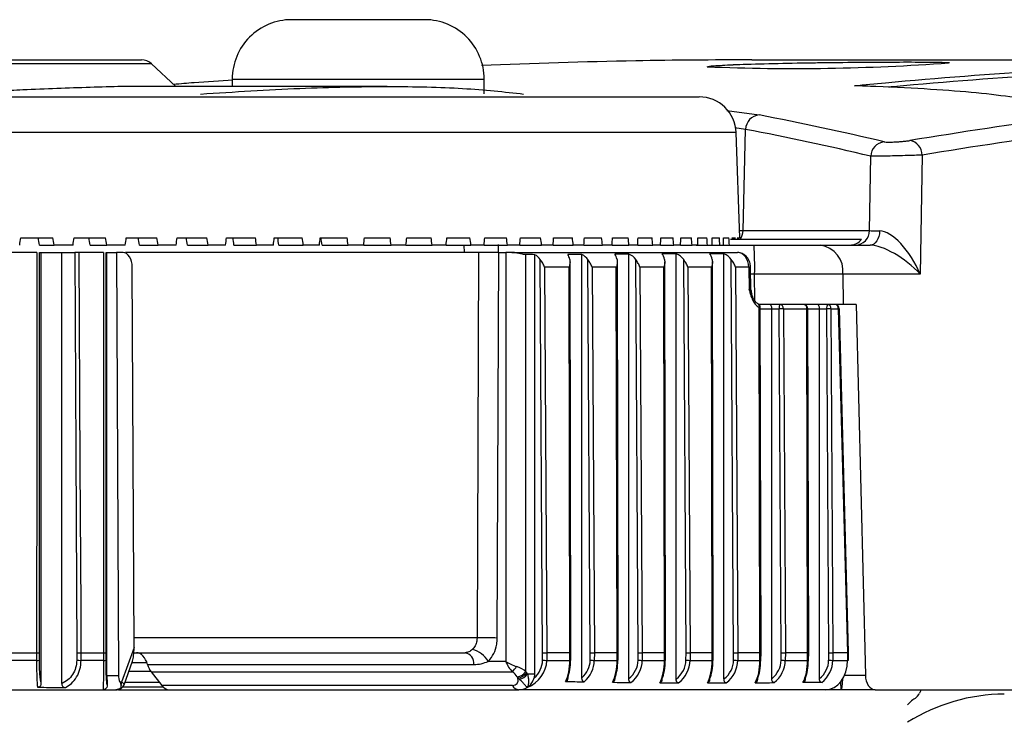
# Model space of a CAD drawing. Header units: millimetres. Extents: x 0 to 420, y 0 to 297.
# Tile 12 of 64: x 98.2 to 101.98, y 119.26 to 121.96. Entities that reach past the tile are written whole.
import ezdxf

# ---------------------------------------------------------------- set-up
doc = ezdxf.new("R2010")
doc.units = ezdxf.units.MM

msp = doc.modelspace()

# ---------------------------------------------------------------- linework, layer by layer
at = {"color": 7, "linetype": 'Continuous', "lineweight": 25}
for p, q in [((99.75366, 121.96149), (99.24172, 121.96149)), ((98.70456, 121.79218), (96.70438, 121.79218)), ((96.70575, 121.80746), (98.66576, 121.80746)), ((98.79797, 121.70508), (98.70456, 121.79218)), ((101.00941, 121.80746), (101.00875, 121.80746)), ((101.00941, 121.80746), (103.44789, 121.80746)), ((99.0142, 121.73352), (99.0142, 121.70508)), ((99.0142, 121.73352), (99.98119, 121.73352)), ((99.98119, 121.67664), (99.98119, 121.73352)), ((99.60914, 121.70508), (98.69855, 121.70508)), ((96.75733, 121.66526), (100.80668, 121.66526)), ((100.91315, 121.61353), (101.03683, 121.59588)), ((100.9488, 121.52802), (96.75733, 121.52802)), ((100.98506, 121.5407), (100.94421, 121.54707)), ((100.96288, 121.12488), (100.9488, 121.52802)), ((100.97522, 121.15184), (100.98506, 121.5407)), ((101.46109, 121.15184), (101.46539, 121.43769)), ((101.66245, 121.44212), (101.65558, 120.98466)), ((100.96194, 121.15184), (100.97522, 121.15184)), ((100.97522, 121.15184), (101.46109, 121.15184)), ((98.20258, 121.12488), (98.32597, 121.12488)), ((98.40729, 121.12488), (98.52804, 121.12488)), ((98.60749, 121.12488), (98.72526, 121.12488)), ((98.80261, 121.12488), (98.91708, 121.12488)), ((98.99213, 121.12488), (99.10298, 121.12488)), ((99.17552, 121.12488), (99.28245, 121.12488)), ((99.35228, 121.12488), (99.455, 121.12488)), ((99.52193, 121.12488), (99.62016, 121.12488)), ((99.684, 121.12488), (99.77746, 121.12488)), ((99.83805, 121.12488), (99.9265, 121.12488)), ((99.98366, 121.12488), (100.06684, 121.12488)), ((100.12042, 121.12488), (100.19811, 121.12488)), ((100.24797, 121.12488), (100.31996, 121.12488)), ((100.36595, 121.12488), (100.43204, 121.12488)), ((100.47404, 121.12488), (100.53404, 121.12488)), ((100.57193, 121.12488), (100.6257, 121.12488)), ((100.65938, 121.12488), (100.70675, 121.12488)), ((100.73613, 121.12488), (100.77697, 121.12488)), ((100.80197, 121.12488), (100.83618, 121.12488)), ((100.85673, 121.12488), (100.88421, 121.12488)), ((100.90025, 121.12488), (100.92093, 121.12488)), ((100.92633, 121.1192), (101.43026, 121.1192)), ((100.93242, 121.12488), (100.94623, 121.12488)), ((100.95314, 121.12488), (100.96005, 121.12488)), ((100.96236, 121.12488), (100.96288, 121.12488)), ((98.27386, 121.09644), (98.33098, 121.09644)), ((98.40308, 121.09644), (98.33098, 121.09644)), ((98.46816, 121.09644), (98.53299, 121.09644)), ((98.60343, 121.09644), (98.53299, 121.09644)), ((98.65778, 121.09644), (98.73014, 121.09644)), ((98.79872, 121.09644), (98.73014, 121.09644)), ((98.84218, 121.09644), (98.92188, 121.09644)), ((98.98842, 121.09644), (98.92188, 121.09644)), ((99.02087, 121.09644), (99.10768, 121.09644)), ((99.172, 121.09644), (99.10768, 121.09644)), ((99.19336, 121.09644), (99.28704, 121.09644)), ((99.34896, 121.09644), (99.28704, 121.09644)), ((99.35916, 121.09644), (99.45947, 121.09644)), ((99.51881, 121.09644), (99.45947, 121.09644)), ((99.51881, 121.09644), (99.62449, 121.09644)), ((99.6811, 121.09644), (99.62449, 121.09644)), ((99.6811, 121.09644), (99.78166, 121.09644)), ((99.83538, 121.09644), (99.78166, 121.09644)), ((99.83538, 121.09644), (99.93053, 121.09644)), ((99.90369, 121.09644), (99.90407, 121.068)), ((99.98121, 121.09644), (99.93053, 121.09644)), ((99.98121, 121.09644), (100.07071, 121.09644)), ((100.11821, 121.09644), (100.07071, 121.09644)), ((100.11821, 121.09644), (100.2018, 121.09644)), ((100.246, 121.09644), (100.2018, 121.09644)), ((100.246, 121.09644), (100.32345, 121.09644)), ((100.36423, 121.09644), (100.32345, 121.09644)), ((100.36423, 121.09644), (100.43533, 121.09644)), ((100.47257, 121.09644), (100.43533, 121.09644)), ((100.47257, 121.09644), (100.53713, 121.09644)), ((100.57073, 121.09644), (100.53713, 121.09644)), ((100.57073, 121.09644), (100.62857, 121.09644)), ((100.65843, 121.09644), (100.62857, 121.09644)), ((100.65843, 121.09644), (100.70939, 121.09644)), ((100.73545, 121.09644), (100.70939, 121.09644)), ((100.73545, 121.09644), (100.77939, 121.09644)), ((100.80155, 121.09644), (100.77939, 121.09644)), ((100.79461, 121.09644), (101.01729, 121.09644)), ((101.27153, 121.09644), (101.46351, 121.09644)), ((98.26387, 121.068), (98.1615, 121.068)), ((98.2747, 121.068), (98.28121, 121.068)), ((98.28121, 119.41458), (98.28121, 121.068)), ((98.28121, 121.068), (98.35941, 121.068)), ((98.35941, 119.41347), (98.35941, 121.068)), ((98.35941, 121.068), (98.41, 121.068)), ((98.52028, 121.068), (98.42693, 121.068)), ((98.53016, 121.068), (98.53327, 121.068)), ((98.53327, 119.44395), (98.53327, 121.068)), ((98.53327, 121.068), (98.56961, 121.068)), ((98.56961, 121.068), (98.57717, 119.4435)), ((98.59502, 121.068), (98.56961, 121.068)), ((99.96014, 121.068), (99.9415, 121.068)), ((99.96014, 121.068), (99.95399, 119.58878)), ((100.03176, 119.58848), (100.03791, 121.068)), ((100.03791, 121.068), (100.06389, 121.068)), ((100.06389, 121.068), (100.06389, 119.49887)), ((100.08768, 121.068), (100.06389, 121.068)), ((100.08768, 121.068), (100.95357, 121.068)), ((100.14185, 119.46008), (100.14185, 121.05988)), ((100.17577, 119.45136), (100.17577, 121.05967)), ((100.20559, 119.53222), (100.19665, 121.0415)), ((100.3142, 119.53221), (100.31104, 121.03197)), ((100.35655, 119.43604), (100.35655, 121.06045)), ((100.38851, 119.53222), (100.37946, 121.04112)), ((100.49575, 119.53221), (100.49257, 121.03197)), ((100.53657, 119.43271), (100.53657, 121.06225)), ((100.57254, 119.53222), (100.56348, 121.04106)), ((100.67792, 119.53221), (100.67479, 121.03197)), ((100.71846, 119.4311), (100.71846, 121.06314)), ((100.75624, 119.53222), (100.74723, 121.04126)), ((100.86086, 119.53221), (100.85777, 121.03197)), ((100.90186, 119.43141), (100.90186, 121.06303)), ((100.93907, 119.53222), (100.93011, 121.0414)), ((98.63717, 119.55167), (98.63038, 121.01142)), ((100.30709, 121.01142), (100.21298, 121.01142)), ((100.21298, 121.01142), (100.22174, 119.53219)), ((100.31021, 119.53219), (100.30709, 121.01142)), ((100.48862, 121.01142), (100.39552, 121.01142)), ((100.39552, 121.01142), (100.40439, 119.53219)), ((100.49176, 119.53219), (100.48862, 121.01142)), ((100.67084, 121.01142), (100.57949, 121.01142)), ((100.57949, 121.01142), (100.58838, 119.53219)), ((100.67392, 119.53219), (100.67084, 121.01142)), ((100.85382, 121.01142), (100.76339, 121.01142)), ((100.76339, 121.01142), (100.77222, 119.53219)), ((100.85686, 119.53219), (100.85382, 121.01142)), ((100.99746, 121.01142), (100.94636, 121.01142)), ((100.94636, 121.01142), (100.95515, 119.53219)), ((100.99746, 121.01142), (100.99877, 120.9255)), ((101.00543, 120.92493), (101.00411, 121.0117)), ((101.01968, 120.98466), (101.00452, 120.98466)), ((101.02034, 120.88289), (101.01968, 120.98466)), ((101.35867, 120.98466), (101.35963, 120.86892)), ((101.65558, 120.98466), (101.35867, 120.98466)), ((101.07889, 120.86892), (101.0355, 120.86892)), ((101.04008, 119.53219), (101.03736, 120.85614)), ((101.04407, 119.53221), (101.04135, 120.85609)), ((101.04136, 120.85185), (101.08556, 120.85185)), ((101.11671, 120.86892), (101.07889, 120.86892)), ((101.08556, 119.43238), (101.08556, 120.85185)), ((101.08556, 120.85185), (101.11368, 120.85185)), ((101.12152, 119.53222), (101.11368, 120.85185)), ((101.17089, 120.86892), (101.11671, 120.86892)), ((101.12978, 120.85194), (101.13762, 119.53219)), ((101.12978, 120.85194), (101.22032, 120.85194)), ((101.22305, 119.53219), (101.22032, 120.85194)), ((101.22704, 119.53221), (101.22431, 120.85189)), ((101.22431, 120.85185), (101.2685, 120.85185)), ((101.2685, 119.43277), (101.2685, 120.85185)), ((101.2685, 120.85185), (101.29622, 120.85185)), ((101.30408, 119.53222), (101.29622, 120.85185)), ((101.31226, 120.85194), (101.32011, 119.53219)), ((101.31226, 120.85194), (101.34075, 120.85194)), ((101.34075, 120.85194), (101.37567, 119.53219)), ((101.37966, 119.53258), (101.34474, 120.8523)), ((101.40959, 120.86892), (101.35963, 120.86892)), ((101.40959, 120.86892), (101.44459, 119.44588)), ((98.16859, 119.53219), (98.26284, 119.53219)), ((98.26284, 119.53219), (98.26287, 119.50276)), ((98.27372, 119.50291), (98.27369, 119.53222)), ((98.41748, 119.53222), (98.41725, 119.50291)), ((98.43418, 119.50276), (98.43442, 119.53219)), ((98.43442, 119.53219), (98.51984, 119.53219)), ((98.51984, 119.53219), (98.51985, 119.50276)), ((98.52974, 119.50291), (98.52973, 119.53222)), ((98.63717, 119.55167), (98.58968, 119.4185)), ((100.2053, 119.50291), (100.20559, 119.53222)), ((100.22174, 119.53219), (100.22145, 119.50276)), ((100.31021, 119.53219), (100.22174, 119.53219)), ((100.31011, 119.50276), (100.31021, 119.53219)), ((100.3141, 119.50285), (100.3142, 119.53221)), ((100.38821, 119.50291), (100.38851, 119.53222)), ((100.40439, 119.53219), (100.40409, 119.50276)), ((100.49176, 119.53219), (100.40439, 119.53219)), ((100.49165, 119.50276), (100.49176, 119.53219)), ((100.49564, 119.50285), (100.49575, 119.53221)), ((100.57225, 119.50291), (100.57254, 119.53222)), ((100.58838, 119.53219), (100.58808, 119.50276)), ((100.67392, 119.53219), (100.58838, 119.53219)), ((100.67382, 119.50276), (100.67392, 119.53219)), ((100.67781, 119.50285), (100.67792, 119.53221)), ((100.75595, 119.50291), (100.75624, 119.53222)), ((100.77222, 119.53219), (100.77193, 119.50276)), ((100.85686, 119.53219), (100.77222, 119.53219)), ((100.85676, 119.50276), (100.85686, 119.53219)), ((100.86075, 119.50285), (100.86086, 119.53221)), ((100.93878, 119.50291), (100.93907, 119.53222)), ((100.95515, 119.53219), (100.95486, 119.50276)), ((101.04008, 119.53219), (100.95515, 119.53219)), ((101.03998, 119.50276), (101.04008, 119.53219)), ((101.04397, 119.50285), (101.04407, 119.53221)), ((101.12123, 119.50291), (101.12152, 119.53222)), ((101.13762, 119.53219), (101.13733, 119.50276)), ((101.22305, 119.53219), (101.13762, 119.53219)), ((101.22295, 119.50276), (101.22305, 119.53219)), ((101.22694, 119.50285), (101.22704, 119.53221)), ((101.30379, 119.50291), (101.30408, 119.53222)), ((101.32011, 119.53219), (101.31982, 119.50276)), ((101.37567, 119.53219), (101.32011, 119.53219)), ((101.37567, 119.53219), (101.37567, 119.53219)), ((101.37567, 119.53219), (101.37613, 119.50276)), ((101.38012, 119.50318), (101.37966, 119.53258)), ((98.26287, 119.50276), (98.16836, 119.50276)), ((98.51985, 119.50276), (98.43418, 119.50276)), ((98.5987, 119.40888), (98.63115, 119.49986)), ((98.62914, 119.4942), (98.68659, 119.4942)), ((98.68887, 119.48709), (99.94223, 119.48709)), ((100.06389, 119.49887), (99.99645, 119.49887)), ((100.22145, 119.50276), (100.31011, 119.50276)), ((100.40409, 119.50276), (100.49165, 119.50276)), ((100.58808, 119.50276), (100.67382, 119.50276)), ((100.77193, 119.50276), (100.85676, 119.50276)), ((100.95486, 119.50276), (101.03998, 119.50276)), ((101.13733, 119.50276), (101.22295, 119.50276)), ((101.31982, 119.50276), (101.37613, 119.50276)), ((98.57717, 119.4435), (98.53327, 119.44395)), ((98.61747, 119.4615), (98.70067, 119.4615)), ((98.70278, 119.45865), (100.08999, 119.45865)), ((98.70278, 119.45865), (98.74352, 119.40665)), ((100.14486, 119.45543), (100.14185, 119.46008)), ((100.14768, 119.45124), (100.14486, 119.45543)), ((101.3651, 119.44588), (101.44459, 119.44588)), ((98.58968, 119.4185), (98.58342, 119.4185)), ((98.73461, 119.41803), (98.60197, 119.41803)), ((100.09018, 119.40665), (98.74352, 119.40665)), ((100.10794, 119.43997), (100.11096, 119.43532)), ((100.11096, 119.43532), (100.11606, 119.43049)), ((101.27704, 119.41752), (101.20512, 119.41752)), ((101.35179, 119.38999), (101.35101, 119.42184)), ((96.75733, 119.38999), (98.51788, 119.38999)), ((98.51788, 119.38999), (98.56691, 119.38999)), ((98.56691, 119.38999), (98.57191, 119.38999)), ((98.5775, 119.38999), (98.77173, 119.38999)), ((98.59467, 119.40137), (98.74818, 119.40137)), ((98.77173, 119.38999), (100.11467, 119.38999)), ((101.29114, 119.38999), (100.11467, 119.38999)), ((100.1463, 119.39894), (100.14661, 119.39895)), ((101.35179, 119.38999), (101.29114, 119.38999)), ((101.35191, 119.38999), (101.35179, 119.38999)), ((101.48189, 119.38999), (101.35191, 119.38999)), ((101.48189, 119.38999), (103.58489, 119.38999))]:
    msp.add_line(p, q, dxfattribs=at)
at = {"color": 7, "linetype": 'Continuous', "lineweight": 25, "flags": 128}
for points in [[(101.4993, 121.1508), (101.49835, 121.14007), (101.49614, 121.12982), (101.49274, 121.12042), (101.48828, 121.11222), (101.48292, 121.10551), (101.47685, 121.10053), (101.4703, 121.09747), (101.46351, 121.09644)], [(98.26387, 121.068), (98.26385, 121.03387), (98.26375, 120.89736), (98.26339, 120.3513), (98.26284, 119.53219)], [(98.27369, 119.53222), (98.27419, 120.30004), (98.2747, 121.068)], [(98.41, 121.068), (98.41375, 120.30004), (98.41748, 119.53222)], [(98.43442, 119.53219), (98.43426, 119.56632), (98.43359, 119.70284), (98.43092, 120.24889), (98.42693, 121.068)], [(98.52028, 121.068), (98.52027, 121.03387), (98.52023, 120.89736), (98.52007, 120.3513), (98.51984, 119.53219)], [(98.52973, 119.53222), (98.52994, 120.30004), (98.53016, 121.068)], [(101.65841, 119.38999), (101.65712, 119.387), (101.65271, 119.37734)]]:
    msp.add_lwpolyline(points, dxfattribs=at)
at = {"color": 7, "linetype": 'Continuous', "lineweight": 25}
for centre, radius, start, end in [((99.24172, 121.73396), 0.22753, 90, 180.11202), ((99.75366, 121.73396), 0.22753, 359.88798, 90), ((98.66576, 121.75058), 0.05688, 47, 90), ((101.16973, 129.90348), 8.12939, 267.657222, 274.193497), ((100.80668, 121.52306), 0.1422, 2, 90), ((101.04192, 121.53923), 0.05688, 95.13448, 178.51468), ((101.52246, 121.43598), 0.0571, 96.02178, 178.2874), ((101.60709, 121.44291), 0.05537, 359.18054, 81.71059), ((100.91717, 121.15318), 0.05806, 324.1748, 358.6716), ((101.40521, 121.15231), 0.05588, 270.97578, 359.51039), ((99.69453, 121.01228), 1.32544, 358.80632, 3.64078), ((101.25655, 120.99491), 0.10263, 354.26874, 81.6064), ((100.99754, 121.0875), 0.07608, 269.94104, 274.95599), ((101.06231, 120.9258), 0.05688, 181.00128, 198.26366), ((101.02477, 120.86021), 0.01324, 342.08392, 56.00868), ((101.02429, 120.85605), 0.01706, 0.11752, 61.77215), ((101.03821, 120.77159), 0.08455, 87.86713, 90.57312), ((101.14002, 120.85598), 0.02665, 150.97333, 188.91854), ((101.18901, 108.73167), 12.12041, 90.279967, 90.356065), ((101.11442, 120.85364), 0.01545, 353.70162, 81.49566), ((101.20725, 120.85185), 0.01706, 0.11848, 90), ((101.20496, 120.85364), 0.01545, 353.70162, 81.49566), ((101.22117, 120.76746), 0.08449, 87.87018, 90.57824), ((101.32301, 120.85599), 0.02711, 151.51839, 188.77946), ((101.37295, 108.52117), 12.33092, 90.281998, 90.356507), ((101.2969, 120.85364), 0.01545, 353.70162, 81.49566), ((101.32768, 120.85185), 0.01706, 1.51556, 90), ((101.3254, 120.85364), 0.01545, 353.70162, 81.49566), ((101.34096, 120.87177), 0.01983, 269.39543, 280.98108), ((99.93658, 104.88278), 14.70601, 89.62915, 89.932138), ((99.89765, 119.48889), 0.04461, 357.69573, 76.12658), ((99.9169, 119.45511), 0.09079, 28.81291, 78.15052), ((98.26382, 119.8286), 0.32585, 269.83262, 271.74034), ((98.44836, 122.07824), 2.57552, 269.30786, 269.68467), ((98.52123, 119.73988), 0.23712, 269.66691, 272.05783), ((100.27952, 126.67592), 7.17339, 269.407146, 269.536128), ((100.31097, 119.55341), 0.05066, 269.01718, 273.53507), ((100.46866, 127.23537), 7.73288, 269.403938, 269.521615), ((100.49253, 119.55338), 0.05063, 269.01106, 273.53153), ((100.65386, 127.34023), 7.83775, 269.403364, 269.519137), ((100.67468, 119.55348), 0.05072, 269.0304, 273.54278), ((100.834, 127.02022), 7.51772, 269.405142, 269.526926), ((100.85761, 119.55354), 0.05079, 269.04412, 273.55089), ((101.01452, 126.81192), 7.3094, 269.406343, 269.532383), ((101.04082, 119.55355), 0.0508, 269.04667, 273.55241), ((101.19655, 126.77477), 7.27225, 269.406561, 269.533392), ((101.2238, 119.55351), 0.05076, 269.03814, 273.54734), ((101.38051, 126.90106), 7.39855, 269.405825, 269.530008), ((101.37663, 119.51726), 0.01451, 268.03052, 283.92407), ((99.95834, 119.57948), 0.17869, 317.45407, 325.69224), ((100.10345, 119.48618), 0.04643, 275.551, 325.79574), ((100.10647, 119.48153), 0.04643, 275.551, 325.79574), ((100.10912, 119.47554), 0.04558, 278.76161, 327.78588), ((98.57191, 119.41843), 0.02844, 270, 340.25195), ((98.55684, 119.41836), 0.03283, 337.56039, 0.26023), ((100.11721, 119.42005), 0.03017, 206.36833, 265.16734), ((101.9836, 118.66437), 0.70898, 90.44787, 122.09939), ((101.60674, 119.39827), 0.0505, 304.3498, 335.52093), ((101.68023, 119.27409), 0.0936, 124.56025, 141.61622), ((101.97093, 118.84303), 0.61353, 123.17104, 124.0812)]:
    msp.add_arc(centre, radius, start, end, dxfattribs=at)
for centre, major_axis, ratio, start_param, end_param in [((96.85048, 64.92568), (2.4909, 56.87077), 0.4494554, 6.1976299, 6.21659), ((106.18137, 64.92568), (-1.2944, 56.87571), 0.6425923, 0.0734023, 0.089787), ((96.79555, 64.92717), (2.49397, 56.8138), 0.4505456, 6.1977217, 6.2166818), ((106.22494, 64.92667), (-1.29439, 56.81882), 0.6425919, 0.0733876, 0.0897724), ((101.57101, 121.15332), (0.11379, 0.00086), 0.0224986, 3.4030645, 4.0304791), ((101.56844, 120.98268), (-0.0875, 0.16389), 0.4284645, 4.4993157, 6.0526587), ((95.95053, 116.5986), (4.08885, 24.74604), 0.0602982, 4.9051189, 4.9062877), ((97.53345, 116.7849), (-3.93342, 23.80538), 0.0602982, 4.8845383, 4.8857532), ((97.56412, 116.5986), (-4.08885, 24.74604), 0.0602982, 4.8851931, 4.8863619), ((95.96785, 116.5986), (4.0054, 24.74575), 0.0685118, 4.906245, 4.9074138), ((97.5168, 116.7849), (-3.85315, 23.8051), 0.0685118, 4.8834122, 4.8846271), ((97.54681, 116.5986), (-4.0054, 24.74575), 0.0685118, 4.884067, 4.8852358), ((95.98733, 116.5986), (3.91122, 24.74546), 0.0765639, 4.9072569, 4.9084258), ((97.49806, 116.7849), (-3.76254, 23.80482), 0.0765639, 4.8824003, 4.8836152), ((97.52733, 116.5986), (-3.91122, 24.74546), 0.0765639, 4.883055, 4.8842239), ((96.00891, 116.5986), (3.80645, 24.74518), 0.0844339, 4.9081434, 4.9093122), ((97.47729, 116.7849), (-3.66176, 23.80456), 0.0844339, 4.8815138, 4.8827287), ((97.50574, 116.5986), (-3.80645, 24.74518), 0.0844339, 4.8821686, 4.8833374), ((96.03255, 116.5986), (3.69129, 24.74494), 0.0921007, 4.9088941, 4.9100629), ((97.45455, 116.7849), (-3.55097, 23.80432), 0.0921007, 4.8807631, 4.881978), ((97.4821, 116.5986), (-3.69129, 24.74494), 0.0921007, 4.8814179, 4.8825867), ((96.05818, 116.5986), (3.56593, 24.74473), 0.0995432, 4.9095, 4.9106689), ((97.4299, 116.7849), (-3.43038, 23.80412), 0.0995432, 4.8801572, 4.8813721), ((97.45648, 116.5986), (-3.56593, 24.74473), 0.0995432, 4.8808119, 4.8819807), ((96.08572, 116.5986), (3.43062, 24.74456), 0.1067404, 4.9099535, 4.9111224), ((97.4034, 116.7849), (-3.30021, 23.80396), 0.1067404, 4.8797037, 4.8809186), ((97.42893, 116.5986), (-3.43062, 24.74456), 0.1067404, 4.8803584, 4.8815273), ((96.11511, 116.5986), (3.28562, 24.74445), 0.113671, 4.9102483, 4.9114171), ((97.39955, 116.5986), (-3.28562, 24.74445), 0.113671, 4.8800636, 4.8812325), ((96.14625, 116.5986), (3.13122, 24.7444), 0.1203141, 4.9103797, 4.9115485), ((97.36841, 116.5986), (-3.13122, 24.7444), 0.1203141, 4.8799323, 4.8811011), ((96.17907, 116.5986), (2.96777, 24.74442), 0.1266488, 4.9103447, 4.9115135), ((97.33559, 116.5986), (-2.96777, 24.74442), 0.1266488, 4.8799673, 4.8811361), ((96.21347, 116.5986), (2.79561, 24.74449), 0.1326545, 4.9101421, 4.9113109), ((97.30118, 116.5986), (-2.79561, 24.74449), 0.1326545, 4.8801699, 4.8813387), ((96.24937, 116.5986), (2.61517, 24.74463), 0.138311, 4.9097725, 4.9109414), ((97.26529, 116.5986), (-2.61517, 24.74463), 0.138311, 4.8805394, 4.8817083), ((96.28665, 116.5986), (2.42687, 24.74482), 0.1435986, 4.9092386, 4.9104075), ((97.228, 116.5986), (-2.42687, 24.74482), 0.1435986, 4.8810733, 4.8822422), ((96.32523, 116.5986), (2.2312, 24.74505), 0.1484985, 4.9085449, 4.9097138), ((97.18942, 116.5986), (-2.2312, 24.74505), 0.1484985, 4.881767, 4.8829359), ((96.36499, 116.5986), (2.02868, 24.74533), 0.1529926, 4.907698, 4.9088668), ((97.14966, 116.5986), (-2.02868, 24.74533), 0.1529926, 4.8826139, 4.8837828), ((96.40583, 116.5986), (1.81985, 24.74562), 0.1570637, 4.9067063, 4.9078751), ((97.10883, 116.5986), (-1.81985, 24.74562), 0.1570637, 4.8836056, 4.8847745), ((96.44763, 116.5986), (1.60532, 24.74593), 0.1606961, 4.9055803, 4.9067491), ((97.06703, 116.5986), (-1.60532, 24.74593), 0.1606961, 4.8847317, 4.8859005), ((96.49028, 116.5986), (1.3857, 24.74623), 0.1638753, 4.9043321, 4.905501), ((97.02438, 116.5986), (-1.3857, 24.74623), 0.1638753, 4.8859798, 4.8871486), ((96.53366, 116.5986), (1.16166, 24.74651), 0.1665884, 4.9029759, 4.9041447), ((96.981, 116.5986), (-1.16166, 24.74651), 0.1665884, 4.8873361, 4.8885049), ((96.57765, 116.5986), (0.93388, 24.74677), 0.168824, 4.9015269, 4.9026957), ((96.937, 116.5986), (-0.93388, 24.74677), 0.168824, 4.8887851, 4.8899539), ((96.62214, 116.5986), (0.70308, 24.74698), 0.1705729, 4.9000021, 4.9011709), ((96.89252, 116.5986), (-0.70308, 24.74698), 0.1705729, 4.8903099, 4.8914787), ((101.37808, 121.15332), (0.05605, -0.0276), 0.8874085, 5.2190098, 6.146305), ((99.99953, 121.11544), (-0.02101, 1.6304), 0.022422, 4.6829994, 4.7014671), ((101.56844, 120.98268), (0.1325, -0.10338), 0.35842, 1.1576218, 2.7109648), ((98.5951, 121.01112), (-0.00013, 0.05688), 0.6201942, 4.7162078, 6.2817681), ((97.31882, 121.01112), (5.48235, 0), 0.0103754, 1.0226356, 1.0298706), ((100.14224, 121.01112), (0.06436, 0), 0.8838461, 0.5633639, 1.0226356), ((102.32978, 121.01112), (3.96391, 0), 0.0143499, 2.0918555, 2.1077072), ((100.29058, 121.01112), (0, 0.05688), 0.4027093, 5.276935, 5.7462745), ((100.32412, 121.01112), (0.06513, 0), 0.873348, 0.5555469, 1.0497372), ((101.87533, 121.01112), (3.05623, 0), 0.0186117, 2.0242174, 2.0439942), ((100.472, 121.01112), (0, 0.05688), 0.4049716, 5.2782494, 5.8099875), ((100.50798, 121.01112), (0.06526, 0), 0.8715839, 0.5542265, 1.1173753), ((105.09761, 121.01112), (10.82744, 0), 0.0052535, 1.9871727, 1.9926958), ((100.65457, 121.01112), (0, 0.05688), 0.3978078, 5.274098, 5.8612858), ((100.69223, 121.01112), (0.06485, 0), 0.8771574, 0.5583916, 1.1544199), ((95.13671, 121.01112), (14.09423, 0), 0.0040358, 1.1493904, 1.1536638), ((100.8378, 121.01112), (0, 0.05688), 0.3926973, 5.2711562, 5.8660528), ((100.87546, 121.01112), (0.06456, 0), 0.8811107, 0.5613339, 1.1493904), ((100.95389, 121.01112), (-0.00077, 0.05688), 0.7659861, 4.7072262, 6.2727865), ((100.97697, 120.9258), (0.02846, -0.00087), 0.0199664, 0.0021788, 0.6990749), ((101.07889, 120.85185), (0, 0.01706), 0.3909031, 4.712389, 6.2831853), ((101.26176, 120.85185), (0, 0.01706), 0.3949308, 4.712389, 6.2831853), ((98.60661, 119.60037), (-0.01446, 0.11269), 0.2389612, 3.5810902, 4.2350636), ((98.65472, 119.47531), (-0.01315, 0.05629), 0.6230128, 4.7764228, 6.1386025), ((100.20867, 119.53222), (0.01707, -0.00003), 0.0003619, 4.5311396, 5.5850529), ((100.29714, 119.53222), (0.01706, -0.00001), 0.0018776, 5.5850571, 6.2831906), ((100.39132, 119.53222), (0.01707, -0.00003), 0.0003336, 4.5469851, 5.5850504), ((100.47868, 119.53222), (0.01706, -0.00001), 0.0018729, 5.5850572, 6.2831906), ((100.57531, 119.53222), (0.01707, -0.00003), 0.0003288, 4.5496563, 5.5850499), ((100.66085, 119.53222), (0.01706, -0.00001), 0.0018878, 5.5850569, 6.2831801), ((100.75915, 119.53222), (0.01707, -0.00003), 0.0003439, 4.5412252, 5.5850514), ((100.84379, 119.53222), (0.01706, -0.00001), 0.0018985, 5.5850567, 6.2831905), ((100.94208, 119.53222), (0.01707, -0.00003), 0.0003546, 4.5352598, 5.5850523), ((101.02701, 119.53222), (0.01706, -0.00001), 0.0019004, 5.5850567, 6.2831905), ((101.12455, 119.53222), (0.01707, -0.00003), 0.0003565, 4.5341526, 5.5850525), ((101.20998, 119.53222), (0.01706, -0.00001), 0.0018938, 5.5850568, 6.2831938), ((101.30704, 119.53222), (0.01707, -0.00003), 0.0003499, 4.537862, 5.5850519), ((101.3626, 119.53222), (0.01706, 0.00036), 0.0278556, 5.5849848, 6.2833342), ((98.72303, 119.49887), (-0.01315, 0.05629), 0.6230128, 1.6348302, 2.2116116), ((100.09852, 119.49887), (-0.03113, 0.05474), 0.496722, 1.2955216, 2.0809197), ((100.09852, 119.49887), (0.05653, -0.02435), 0.2599605, 4.1694069, 4.9548051), ((100.09897, 119.50375), (0.12248, 0), 0.9288393, 5.1118498, 6.2744587), ((100.0959, 119.50375), (0.10941, 0), 0.8838461, 5.4961854, 6.2744587), ((100.25809, 119.50375), (0, 0.11376), 0.4572096, 3.9043665, 4.7036623), ((100.27408, 119.50375), (0, 0.0967), 0.4027093, 3.9523277, 4.7036623), ((100.2775, 119.50375), (0.11072, 0), 0.873348, 5.5075199, 6.2744587), ((100.28031, 119.50375), (0.12379, 0), 0.9189718, 5.462898, 6.2744587), ((100.43942, 119.50375), (0, 0.11376), 0.4591325, 3.8669343, 4.7036623), ((100.45539, 119.50375), (0, 0.0967), 0.4049716, 3.906418, 4.7036623), ((100.46131, 119.50375), (0.11095, 0), 0.8715839, 5.4579705, 6.2744587), ((100.46407, 119.50375), (0.12402, 0), 0.9173111, 5.422348, 6.2744587), ((100.62228, 119.50375), (0, 0.11376), 0.4530433, 3.8351659, 4.7036623), ((100.6383, 119.50375), (0, 0.0967), 0.3978078, 3.8676364, 4.7036623), ((100.64571, 119.50375), (0.11024, 0), 0.8771574, 5.4331021, 6.2744587), ((100.64862, 119.50375), (0.12331, 0), 0.9225552, 5.4016574, 6.2744587), ((100.80572, 119.50375), (0, 0.11376), 0.4486993, 3.8314253, 4.7036623), ((100.82177, 119.50375), (0, 0.0967), 0.3926973, 3.8630018, 4.7036623), ((100.82904, 119.50375), (0.10975, 0), 0.8811107, 5.4379228, 6.2744587), ((100.83205, 119.50375), (0.12282, 0), 0.9262706, 5.4055524, 6.2744587), ((100.98903, 119.50375), (0, 0.11376), 0.4478898, 3.8423118, 4.7036623), ((101.00508, 119.50375), (0, 0.0967), 0.3917448, 3.8761505, 4.7036623), ((101.01158, 119.50375), (0.10966, 0), 0.8818454, 5.4529011, 6.2744587), ((101.0146, 119.50375), (0.12273, 0), 0.9269606, 5.4178951, 6.2744587), ((101.17169, 119.50375), (0, 0.11376), 0.4505979, 3.8521018, 4.7036623), ((101.18772, 119.50375), (0, 0.0967), 0.3949308, 3.8881041, 4.7036623), ((101.19383, 119.50375), (0.10996, 0), 0.8793852, 5.4589005, 6.2744587), ((101.19679, 119.50375), (0.12303, 0), 0.9246494, 5.4228981, 6.2744587), ((101.28897, 119.50375), (-0.00524, 0.11369), 0.7653709, 3.1063081, 4.6683778), ((100.08628, 119.43854), (-0.02551, 0.02551), 0.4931454, 4.3045958, 5.0396382), ((100.09852, 119.45865), (0.05643, -0.02002), 0.3580169, 0.831189, 1.5662314), ((98.04078, 119.50375), (5.48235, 0), 0.0103754, 5.106845, 5.1124015), ((101.48113, 119.44687), (-0.0013, 0.05688), 0.6425919, 1.5736117, 3.1269548), ((98.54172, 119.41843), (0.05712, -0.00901), 0.2273233, 6.2388227, 6.8943583), ((98.76377, 119.44687), (-0.01315, 0.05629), 0.6230128, 2.2116116, 2.9970098), ((100.05358, 119.46353), (0.05281, -0.05101), 0.4766355, 5.8248065, 6.8766894), ((105.77159, 119.50375), (7.92782, 0), 0.0143499, 3.9496151, 3.9618799), ((104.52903, 119.50375), (6.11246, 0), 0.0186117, 3.9870473, 4.00243), ((114.49896, 119.50375), (21.65489, 0), 0.0052535, 4.0188157, 4.0231205), ((82.89884, 119.50375), (28.18845, 0), 0.0040358, 5.4022216, 5.4055524), ((88.25526, 119.50375), (19.80035, 0), 0.0057455, 5.4131081, 5.4178951), ((101.35039, 119.44687), (-0.00154, 0.05688), 0.1234006, 3.138241, 4.4325058), ((100.07807, 119.50375), (-0.06801, 0.10495), 0.6455123, 2.7454176, 3.144817)]:
    msp.add_ellipse(centre, major_axis=major_axis, ratio=ratio, start_param=start_param, end_param=end_param, dxfattribs=at)
for points, knots in [([(101.00875, 121.80746), (100.86023, 121.80688), (100.51425, 121.80551), (100.16809, 121.79293), (99.97054, 121.78576)], [0, 0, 0, 0, 0.4292908, 1, 1, 1, 1]), ([(100.83742, 121.78089), (100.842, 121.7822), (100.85097, 121.78478), (100.90862, 121.7875), (100.93688, 121.78884)], [0, 0, 0, 0, 0.5097004, 1, 1, 1, 1]), ([(100.93688, 121.78884), (100.93784, 121.78889), (100.96387, 121.79032), (101.05533, 121.79284), (101.16919, 121.79528), (101.2411, 121.79633), (101.26105, 121.79662)], [0, 0, 0, 0, 0.0156872, 0.4286113, 0.8414641, 1, 1, 1, 1]), ([(101.26105, 121.79662), (101.29346, 121.79704), (101.37817, 121.79812), (101.51246, 121.79906), (101.64123, 121.79926), (101.73585, 121.79861), (101.75709, 121.79738), (101.7677, 121.79677)], [0, 0, 0, 0, 0.1340881, 0.3504704, 0.5670355, 0.7835006, 1, 1, 1, 1]), ([(101.40249, 121.70811), (101.4422, 121.71191), (101.68468, 121.73507), (102.02895, 121.76143), (102.53706, 121.78946), (102.97595, 121.80479), (103.31345, 121.80671), (103.44729, 121.80746)], [0, 0, 0, 0, 0.0583884, 0.35660668, 0.50571149, 0.80398162, 1, 1, 1, 1]), ([(103.47807, 121.79218), (103.34427, 121.79143), (103.00688, 121.78952), (102.56813, 121.77423), (102.0602, 121.74614), (101.74943, 121.72268), (101.54039, 121.70298), (101.53408, 121.70238)], [0, 0, 0, 0, 0.20614073, 0.51981347, 0.67661804, 0.9902364, 1, 1, 1, 1]), ([(99.01688, 121.72971), (98.96708, 121.72652), (98.89134, 121.72167), (98.81563, 121.71504), (98.78971, 121.71278)], [0, 0, 0, 0, 0.6576698, 1, 1, 1, 1]), ([(98.21002, 121.69175), (98.17916, 121.69011), (98.11772, 121.68685), (98.0456, 121.68074), (97.99305, 121.67406), (97.96299, 121.66791), (97.96012, 121.66429), (97.95904, 121.66293)], [0, 0, 0, 0, 0.2182748, 0.434572, 0.6519488, 0.8687341, 1, 1, 1, 1]), ([(98.69855, 121.70505), (98.69808, 121.70506), (98.63252, 121.70619), (98.47189, 121.70257), (98.29745, 121.69536), (98.21002, 121.69175)], [0, 0, 0, 0, 0.0035184, 0.5005743, 1, 1, 1, 1]), ([(98.8918, 121.6763), (99.02188, 121.68447), (99.282, 121.70083), (99.61737, 121.70723), (99.91016, 121.70069), (100.05851, 121.68444), (100.13286, 121.6763)], [0, 0, 0, 0, 0.250907, 0.5017467, 0.7502899, 1, 1, 1, 1]), ([(102.1275, 121.63889), (102.1246, 121.64002), (102.10078, 121.64936), (102.01841, 121.66342), (101.87955, 121.68082), (101.70024, 121.69452), (101.53642, 121.70306), (101.43042, 121.70706), (101.40249, 121.70811)], [0, 0, 0, 0, 0.0307866, 0.2531373, 0.4829525, 0.7022489, 0.921545, 1, 1, 1, 1]), ([(101.51647, 121.49277), (101.51736, 121.4926), (101.52016, 121.49208), (101.52906, 121.49161), (101.54436, 121.4917), (101.56292, 121.49247), (101.58246, 121.49384), (101.60114, 121.49566), (101.61043, 121.49702), (101.61508, 121.4977)], [0, 0, 0, 0, 0.0715018, 0.2238032, 0.3764605, 0.5304818, 0.6862789, 0.8431417, 1, 1, 1, 1]), ([(101.66245, 121.44212), (101.65318, 121.44171), (101.63461, 121.4409), (101.59728, 121.43967), (101.55826, 121.43861), (101.5212, 121.43784), (101.49063, 121.43746), (101.4728, 121.43746), (101.46718, 121.43763), (101.46539, 121.43769)], [0, 0, 0, 0, 0.1560305, 0.3124383, 0.4682716, 0.6227095, 0.7758852, 0.9284949, 1, 1, 1, 1]), ([(101.01729, 121.09644), (101.05549, 121.09644), (101.13189, 121.09644), (101.2179, 121.09644), (101.25778, 121.09644), (101.27153, 121.09644)], [0, 0, 0, 0, 0.39584091, 0.79168243, 1, 1, 1, 1]), ([(98.42693, 121.068), (98.42509, 121.068), (98.42143, 121.068), (98.41532, 121.068), (98.41183, 121.068), (98.41, 121.068)], [0, 0, 0, 0, 0.3229928, 0.6459855, 1, 1, 1, 1]), ([(99.93562, 121.068), (99.82265, 121.068), (99.59594, 121.068), (99.27052, 121.068), (98.97169, 121.068), (98.76837, 121.068), (98.64198, 121.068), (98.60498, 121.068)], [0, 0, 0, 0, 0.2920127, 0.5860469, 0.757529, 0.9290195, 1, 1, 1, 1]), ([(99.9415, 121.068), (99.94052, 121.068), (99.93856, 121.068), (99.9366, 121.068), (99.93562, 121.068)], [0, 0, 0, 0, 0.5000082, 1, 1, 1, 1]), ([(100.03791, 121.068), (100.03246, 121.068), (100.02154, 121.068), (100.00205, 121.068), (99.98305, 121.068), (99.96887, 121.068), (99.96231, 121.068), (99.96014, 121.068)], [0, 0, 0, 0, 0.2225417, 0.4450835, 0.6676238, 0.8901613, 1, 1, 1, 1]), ([(100.14185, 121.05988), (100.13749, 121.06027), (100.12881, 121.06105), (100.11156, 121.0653), (100.09732, 121.0678), (100.08927, 121.06797), (100.08768, 121.068)], [0, 0, 0, 0, 0.2985207, 0.5957565, 0.9204467, 1, 1, 1, 1]), ([(100.21298, 121.01142), (100.21294, 121.01152), (100.21107, 121.01671), (100.20637, 121.02703), (100.19988, 121.03669), (100.19665, 121.0415)], [0, 0, 0, 0, 0.0102689, 0.507192, 1, 1, 1, 1]), ([(100.30994, 121.04155), (100.31053, 121.03676), (100.31174, 121.02708), (100.30894, 121.01674), (100.30713, 121.01152), (100.30709, 121.01142)], [0, 0, 0, 0, 0.49098, 0.9897514, 1, 1, 1, 1]), ([(100.39552, 121.01142), (100.39548, 121.01152), (100.39367, 121.01657), (100.38906, 121.02675), (100.38268, 121.0363), (100.37946, 121.04112)], [0, 0, 0, 0, 0.0104052, 0.4999062, 1, 1, 1, 1]), ([(100.49145, 121.04162), (100.49205, 121.03683), (100.49328, 121.02714), (100.49048, 121.01677), (100.48866, 121.01152), (100.48862, 121.01142)], [0, 0, 0, 0, 0.4889557, 0.9897739, 1, 1, 1, 1]), ([(100.57949, 121.01142), (100.57945, 121.01152), (100.57765, 121.01655), (100.57305, 121.0267), (100.5667, 121.03623), (100.56348, 121.04106)], [0, 0, 0, 0, 0.0104286, 0.4988055, 1, 1, 1, 1]), ([(100.67372, 121.04142), (100.6743, 121.0366), (100.67547, 121.02697), (100.67267, 121.01667), (100.67088, 121.01152), (100.67084, 121.01142)], [0, 0, 0, 0, 0.4950302, 0.9897026, 1, 1, 1, 1]), ([(100.76339, 121.01142), (100.76335, 121.01152), (100.76152, 121.01662), (100.75687, 121.02685), (100.75046, 121.03644), (100.74723, 121.04126)], [0, 0, 0, 0, 0.0103551, 0.5022586, 1, 1, 1, 1]), ([(100.85674, 121.04128), (100.8573, 121.03645), (100.85842, 121.02686), (100.85564, 121.01662), (100.85386, 121.01152), (100.85382, 121.01142)], [0, 0, 0, 0, 0.4974327, 0.9896514, 1, 1, 1, 1]), ([(100.94636, 121.01142), (100.94633, 121.01152), (100.94448, 121.01667), (100.9398, 121.02695), (100.93334, 121.03658), (100.93011, 121.0414)], [0, 0, 0, 0, 0.0103039, 0.5046649, 1, 1, 1, 1]), ([(101.00411, 121.0117), (101.00346, 121.01809), (101.00204, 121.03218), (100.99184, 121.05034), (100.97672, 121.06299), (100.96321, 121.06762), (100.95549, 121.06793), (100.95357, 121.068)], [0, 0, 0, 0, 0.22301535, 0.49224227, 0.71707123, 0.92951581, 1, 1, 1, 1]), ([(101.35867, 120.98466), (101.34033, 120.98471), (101.28716, 120.98485), (101.17248, 120.9849), (101.07061, 120.98474), (101.01968, 120.98466)], [0, 0, 0, 0, 0.2083166, 0.6041595, 1, 1, 1, 1]), ([(100.99877, 120.9255), (100.9988, 120.92537), (100.99903, 120.92445), (101.00066, 120.91812), (101.00391, 120.90584), (101.01059, 120.88703), (101.02128, 120.86777), (101.032, 120.86002), (101.03736, 120.85614)], [0, 0, 0, 0, 0.0043384, 0.0313159, 0.2158585, 0.424023, 0.7115706, 1, 1, 1, 1]), ([(101.00841, 120.90722), (101.00804, 120.9085), (101.00694, 120.91228), (101.00444, 120.91755), (101.00137, 120.92223), (100.99941, 120.92472), (100.99883, 120.92542), (100.99877, 120.9255)], [0, 0, 0, 0, 0.1936074, 0.5718385, 0.8786926, 0.9867239, 1, 1, 1, 1]), ([(101.03228, 120.87148), (101.0312, 120.872), (101.02708, 120.87396), (101.01857, 120.88387), (101.01174, 120.89677), (101.00923, 120.90571), (101.00877, 120.90733)], [0, 0, 0, 0, 0.1329234, 0.5042927, 0.9100977, 1, 1, 1, 1]), ([(101.35963, 120.86892), (101.32287, 120.86892), (101.24936, 120.86892), (101.14731, 120.86892), (101.09275, 120.86892), (101.08884, 120.86892)], [0, 0, 0, 0, 0.4814327, 0.9628662, 1, 1, 1, 1]), ([(99.95399, 119.58878), (99.83708, 119.58878), (99.60341, 119.58878), (99.2938, 119.58878), (98.9808, 119.58878), (98.79158, 119.58878), (98.64692, 119.58878), (98.637, 119.58878)], [0, 0, 0, 0, 0.304531, 0.6086462, 0.7239942, 0.9810707, 1, 1, 1, 1]), ([(99.95399, 119.58878), (99.95376, 119.58471), (99.95316, 119.57426), (99.94756, 119.5584), (99.94022, 119.54836), (99.93579, 119.54421), (99.93554, 119.54397)], [0, 0, 0, 0, 0.23589284, 0.60613025, 0.97742272, 1, 1, 1, 1]), ([(99.99645, 119.49887), (99.99694, 119.49935), (100.00541, 119.50766), (100.01945, 119.52775), (100.03017, 119.55946), (100.03131, 119.58035), (100.03176, 119.58848)], [0, 0, 0, 0, 0.0225373, 0.3934772, 0.7638682, 1, 1, 1, 1]), ([(98.26284, 119.53219), (98.26456, 119.5322), (98.26801, 119.5322), (98.27167, 119.53221), (98.27328, 119.53222), (98.27361, 119.53222), (98.27369, 119.53222)], [0, 0, 0, 0, 0.308646, 0.6172974, 0.9152711, 1, 1, 1, 1]), ([(98.41748, 119.53222), (98.41791, 119.53222), (98.41964, 119.53222), (98.42339, 119.53221), (98.42892, 119.5322), (98.43259, 119.5322), (98.43442, 119.53219)], [0, 0, 0, 0, 0.0873471, 0.3554346, 0.6777205, 1, 1, 1, 1]), ([(98.51984, 119.53219), (98.5215, 119.5322), (98.52483, 119.5322), (98.52817, 119.53221), (98.52951, 119.53222), (98.52969, 119.53222), (98.52973, 119.53222)], [0, 0, 0, 0, 0.3090889, 0.6181833, 0.9151844, 1, 1, 1, 1]), ([(98.63533, 119.53219), (98.66347, 119.53219), (98.77393, 119.53219), (98.95155, 119.53219), (99.23816, 119.53219), (99.56174, 119.53219), (99.79244, 119.53219), (99.90835, 119.53219)], [0, 0, 0, 0, 0.0554655, 0.2177101, 0.3799498, 0.6884516, 1, 1, 1, 1]), ([(99.93554, 119.54397), (99.93134, 119.5405), (99.92316, 119.53373), (99.9132, 119.5327), (99.90835, 119.53219)], [0, 0, 0, 0, 0.512549, 1, 1, 1, 1]), ([(98.26287, 119.50276), (98.26294, 119.49102), (98.26306, 119.46764), (98.26398, 119.43642), (98.26518, 119.41308), (98.26614, 119.40378), (98.26655, 119.39969)], [0, 0, 0, 0, 0.2612343, 0.5204071, 0.7889587, 1, 1, 1, 1]), ([(98.28121, 119.41458), (98.2803, 119.41823), (98.27832, 119.42615), (98.27589, 119.44641), (98.27409, 119.47297), (98.27384, 119.49292), (98.27372, 119.50291)], [0, 0, 0, 0, 0.2271745, 0.4923569, 0.7459592, 1, 1, 1, 1]), ([(98.41725, 119.50291), (98.41635, 119.49309), (98.41456, 119.47348), (98.40182, 119.44737), (98.38338, 119.42588), (98.36755, 119.41769), (98.35941, 119.41347)], [0, 0, 0, 0, 0.2402759, 0.4800545, 0.7326398, 1, 1, 1, 1]), ([(98.37399, 119.3985), (98.38202, 119.40325), (98.39835, 119.41292), (98.41765, 119.43758), (98.43131, 119.46827), (98.43322, 119.49123), (98.43418, 119.50276)], [0, 0, 0, 0, 0.2485036, 0.5051549, 0.7514089, 1, 1, 1, 1]), ([(98.51985, 119.50276), (98.51983, 119.49104), (98.51979, 119.46769), (98.51953, 119.43637), (98.51913, 119.41168), (98.51877, 119.40035), (98.51835, 119.39214), (98.51811, 119.39102), (98.51788, 119.38999)], [0, 0, 0, 0, 0.1886481, 0.3757981, 0.5697586, 0.7636314, 0.7830571, 1, 1, 1, 1]), ([(98.53393, 119.40885), (98.53371, 119.40982), (98.53295, 119.41316), (98.53179, 119.42478), (98.53066, 119.44634), (98.5299, 119.47301), (98.5298, 119.49294), (98.52974, 119.50291)], [0, 0, 0, 0, 0.102546, 0.3499512, 0.5730403, 0.7863346, 1, 1, 1, 1]), ([(99.94223, 119.48709), (99.95164, 119.48752), (99.97019, 119.48835), (99.98778, 119.4954), (99.99645, 119.49887)], [0, 0, 0, 0, 0.5073845, 1, 1, 1, 1]), ([(98.53327, 119.44395), (98.5333, 119.43816), (98.53335, 119.4266), (98.53367, 119.41518), (98.53389, 119.40983), (98.53393, 119.40885)], [0, 0, 0, 0, 0.449759, 0.8985441, 1, 1, 1, 1]), ([(98.57717, 119.4435), (98.57739, 119.44004), (98.57789, 119.4323), (98.58067, 119.42408), (98.58282, 119.41972), (98.58342, 119.4185)], [0, 0, 0, 0, 0.368656, 0.8244368, 1, 1, 1, 1]), ([(100.1463, 119.39894), (100.14634, 119.39899), (100.14639, 119.39904), (100.14649, 119.39916), (100.14661, 119.3993), (100.14682, 119.39955), (100.14715, 119.39995), (100.14768, 119.40064), (100.14849, 119.40184), (100.1491, 119.40293), (100.15003, 119.40479), (100.15235, 119.41042), (100.15376, 119.42177), (100.15198, 119.43735), (100.14906, 119.44679), (100.14768, 119.45124)], [0, 0, 0, 0, 0.00522788, 0.0063582, 0.01269647, 0.02080874, 0.03408587, 0.05579049, 0.09122076, 0.14899578, 0.15011636, 0.24519628, 0.57802752, 0.80145346, 1, 1, 1, 1]), ([(100.17314, 119.43527), (100.17323, 119.43554), (100.17367, 119.4369), (100.17517, 119.44215), (100.17551, 119.44733), (100.17577, 119.45136)], [0, 0, 0, 0, 0.05274141, 0.26382123, 1, 1, 1, 1]), ([(98.26655, 119.39969), (98.26832, 119.39982), (98.27185, 119.40009), (98.27648, 119.40282), (98.27962, 119.40686), (98.28103, 119.41099), (98.28116, 119.41357), (98.28121, 119.41458)], [0, 0, 0, 0, 0.2351194, 0.4713952, 0.6826159, 0.8759139, 1, 1, 1, 1]), ([(98.35941, 119.41347), (98.35955, 119.41181), (98.35982, 119.40848), (98.3621, 119.40408), (98.36549, 119.40082), (98.3696, 119.39885), (98.37254, 119.39861), (98.37399, 119.3985)], [0, 0, 0, 0, 0.204202, 0.4089614, 0.604754, 0.8059109, 1, 1, 1, 1]), ([(98.53393, 119.40885), (98.53367, 119.40545), (98.53323, 119.39973), (98.52955, 119.39462), (98.52611, 119.39203), (98.52347, 119.39083), (98.52088, 119.39021), (98.51916, 119.39001), (98.51822, 119.38999), (98.51788, 119.38999)], [0, 0, 0, 0, 0.3799735, 0.6395448, 0.750756, 0.8630043, 0.9164529, 0.9702258, 1, 1, 1, 1]), ([(98.58719, 119.40582), (98.58705, 119.40355), (98.58679, 119.3994), (98.58361, 119.39499), (98.58, 119.39244), (98.57647, 119.39101), (98.57254, 119.39021), (98.56932, 119.39001), (98.56747, 119.38999), (98.56691, 119.38999)], [0, 0, 0, 0, 0.2697272, 0.4919081, 0.6262776, 0.7280979, 0.8306851, 0.9490693, 1, 1, 1, 1]), ([(98.58342, 119.4185), (98.58493, 119.41498), (98.58677, 119.41069), (98.58713, 119.40656), (98.58719, 119.40582)], [0, 0, 0, 0, 0.820191, 1, 1, 1, 1]), ([(100.1463, 119.39894), (100.14627, 119.39897), (100.14616, 119.39909), (100.14597, 119.39931), (100.14562, 119.39971), (100.14496, 119.40047), (100.14377, 119.40188), (100.14043, 119.40585), (100.1355, 119.4115), (100.12683, 119.42053), (100.12073, 119.42618), (100.11606, 119.43049)], [0, 0, 0, 0, 0.006786, 0.0246345, 0.0452045, 0.0837631, 0.1590792, 0.2624354, 0.5987211, 0.6934201, 1, 1, 1, 1]), ([(100.14661, 119.39895), (100.14674, 119.39902), (100.14701, 119.39917), (100.15047, 119.40113), (100.15768, 119.40673), (100.1668, 119.41883), (100.17107, 119.4299), (100.17314, 119.43527)], [0, 0, 0, 0, 0.0110185, 0.0228588, 0.2906028, 0.656096, 1, 1, 1, 1]), ([(100.3023, 119.43713), (100.3022, 119.43491), (100.30204, 119.43113), (100.30052, 119.42624), (100.29841, 119.42312), (100.29608, 119.42167), (100.29463, 119.42156), (100.29403, 119.42151)], [0, 0, 0, 0, 0.2905546, 0.4946025, 0.700157, 0.8760495, 1, 1, 1, 1]), ([(100.36473, 119.42055), (100.36385, 119.42068), (100.36209, 119.42094), (100.35976, 119.42302), (100.3579, 119.42636), (100.35673, 119.43086), (100.35661, 119.4343), (100.35655, 119.43604)], [0, 0, 0, 0, 0.1838334, 0.3683481, 0.5433482, 0.7678068, 1, 1, 1, 1]), ([(100.4825, 119.43398), (100.48241, 119.43189), (100.48225, 119.42823), (100.48075, 119.42344), (100.47862, 119.42031), (100.47624, 119.4188), (100.47472, 119.41868), (100.47407, 119.41863)], [0, 0, 0, 0, 0.2740851, 0.4792551, 0.6857633, 0.8647498, 1, 1, 1, 1]), ([(100.54491, 119.41748), (100.54399, 119.41761), (100.54216, 119.41788), (100.53974, 119.42004), (100.53797, 119.42327), (100.53678, 119.42758), (100.53665, 119.43085), (100.53657, 119.43271)], [0, 0, 0, 0, 0.1918486, 0.3844512, 0.5660652, 0.7531661, 1, 1, 1, 1]), ([(100.66384, 119.43144), (100.66375, 119.42944), (100.66358, 119.42587), (100.66208, 119.42117), (100.65992, 119.41803), (100.65748, 119.41648), (100.65591, 119.41633), (100.65523, 119.41627)], [0, 0, 0, 0, 0.26292141, 0.46926368, 0.67677846, 0.85939937, 1, 1, 1, 1]), ([(100.72704, 119.41596), (100.7261, 119.41609), (100.7242, 119.41634), (100.7217, 119.41851), (100.71988, 119.42177), (100.71867, 119.42606), (100.71854, 119.42929), (100.71846, 119.4311)], [0, 0, 0, 0, 0.1948074, 0.3904136, 0.5741193, 0.7610669, 1, 1, 1, 1]), ([(100.84685, 119.43114), (100.84676, 119.42916), (100.84659, 119.4256), (100.84508, 119.42091), (100.8429, 119.41777), (100.84045, 119.41622), (100.83888, 119.41607), (100.8382, 119.416)], [0, 0, 0, 0, 0.2620409, 0.4690274, 0.6771635, 0.8607903, 1, 1, 1, 1]), ([(100.91053, 119.41624), (100.90958, 119.41636), (100.90768, 119.4166), (100.90516, 119.41874), (100.90332, 119.42197), (100.90208, 119.42629), (100.90194, 119.42955), (100.90186, 119.43141)], [0, 0, 0, 0, 0.1934923, 0.3877819, 0.5702802, 0.7560305, 1, 1, 1, 1]), ([(101.03047, 119.43199), (101.03038, 119.42997), (101.03021, 119.42639), (101.0287, 119.42168), (101.02652, 119.41854), (101.02409, 119.41701), (101.02254, 119.41686), (101.02188, 119.41679)], [0, 0, 0, 0, 0.2658515, 0.4730524, 0.6814592, 0.8643792, 1, 1, 1, 1]), ([(101.09418, 119.41715), (101.09324, 119.41726), (101.09136, 119.4175), (101.08887, 119.41961), (101.08704, 119.4228), (101.08579, 119.42714), (101.08564, 119.43046), (101.08556, 119.43238)], [0, 0, 0, 0, 0.19106669, 0.38291011, 0.56344988, 0.74820806, 1, 1, 1, 1]), ([(101.21366, 119.43277), (101.21357, 119.43073), (101.2134, 119.42711), (101.21189, 119.42238), (101.20973, 119.41924), (101.20731, 119.41772), (101.20578, 119.41758), (101.20512, 119.41752)], [0, 0, 0, 0, 0.2691455, 0.4759142, 0.6839415, 0.8656236, 1, 1, 1, 1]), ([(101.27704, 119.41752), (101.27611, 119.41764), (101.27425, 119.41788), (101.27179, 119.41999), (101.26997, 119.42318), (101.26873, 119.42752), (101.26858, 119.43085), (101.2685, 119.43277)], [0, 0, 0, 0, 0.19047, 0.38170393, 0.5618986, 0.74693497, 1, 1, 1, 1]), ([(98.26655, 119.39969), (98.27144, 119.3996), (98.30239, 119.39906), (98.3382, 119.39867), (98.36913, 119.39852), (98.37399, 119.3985)], [0, 0, 0, 0, 0.1363078, 0.8644365, 1, 1, 1, 1])]:
    msp.add_open_spline(points, degree=3, knots=knots, dxfattribs=at)

doc.saveas('drawing.dxf')
